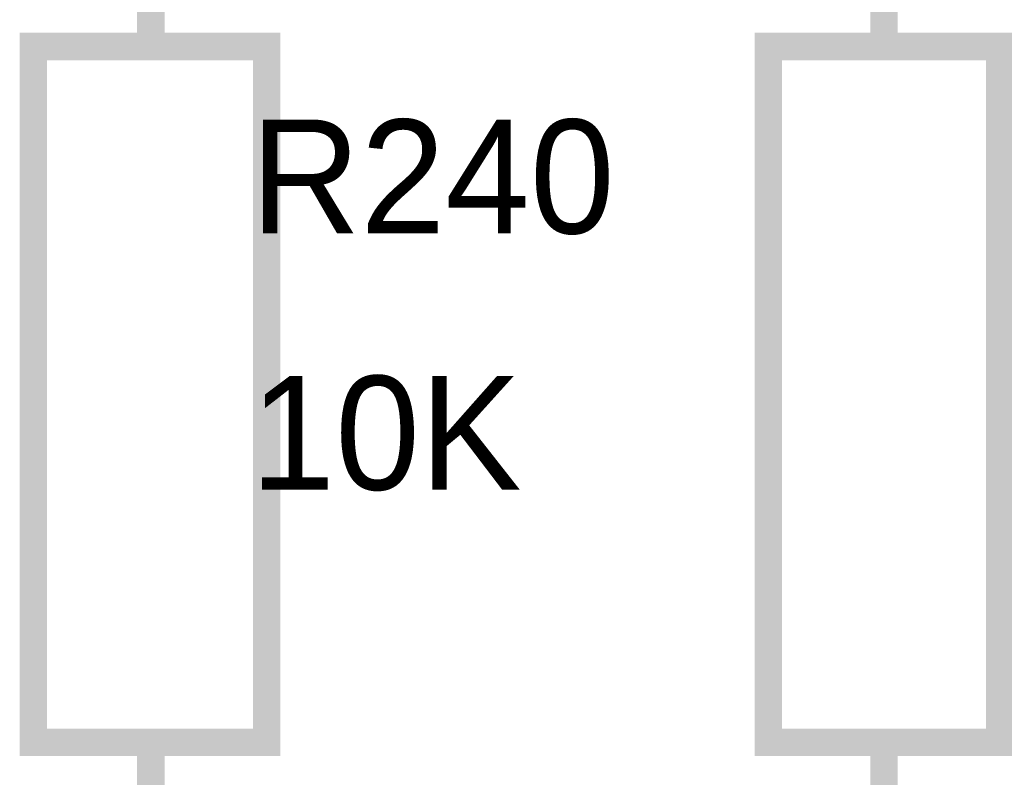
# Model space of a CAD drawing. Header units: inches. Extents: x 0 to 292, y 0 to 193.
# Tile 78 of 155: x 187.63 to 198.41, y 114.42 to 122.72. Entities that reach past the tile are written whole.
import ezdxf

# ---------------------------------------------------------------- set-up
doc = ezdxf.new("R2010")
doc.units = ezdxf.units.IN
doc.layers.add('Sheet', color=255, linetype='Continuous')

msp = doc.modelspace()

# ---------------------------------------------------------------- linework, layer by layer
at = {"layer": 'Sheet'}
for points in [[(189.07, 122.424, 0.3, 0.3, 0), (189.07, 124.958, 0.3, 0.3, 0)], [(197.097, 122.424, 0.3, 0.3, 0), (197.097, 124.958, 0.3, 0.3, 0)], [(189.07, 114.803, 0.3, 0.3, 0), (189.07, 112.249, 0.3, 0.3, 0)], [(197.097, 114.803, 0.3, 0.3, 0), (197.097, 112.249, 0.3, 0.3, 0)]]:
    msp.add_lwpolyline(points, format="xyseb", dxfattribs=at)
for points in [[(187.784, 122.424, 0.3, 0.3, 0), (190.337, 122.424, 0.3, 0.3, 0), (190.337, 114.803, 0.3, 0.3, 0), (187.784, 114.803, 0.3, 0.3, 0), (187.784, 122.424, 0.3, 0.3, 0)], [(187.784, 122.424, 0.0991, 0.0991, 0), (187.784, 114.803, 0.0991, 0.0991, 0), (190.337, 114.803, 0.0991, 0.0991, 0), (190.337, 122.424, 0.0991, 0.0991, 0), (187.784, 122.424, 0.0991, 0.0991, 0), (187.784, 122.424, 0.0991, 0.0991, 0)], [(195.831, 122.424, 0.3, 0.3, 0), (198.364, 122.424, 0.3, 0.3, 0), (198.364, 114.803, 0.3, 0.3, 0), (195.831, 114.803, 0.3, 0.3, 0), (195.831, 122.424, 0.3, 0.3, 0)], [(195.831, 122.424, 0.0991, 0.0991, 0), (195.831, 114.803, 0.0991, 0.0991, 0), (198.364, 114.803, 0.0991, 0.0991, 0), (198.364, 122.424, 0.0991, 0.0991, 0), (195.831, 122.424, 0.0991, 0.0991, 0), (195.831, 122.424, 0.0991, 0.0991, 0)]]:
    msp.add_lwpolyline(points, format="xyseb", close=True, dxfattribs=at)

# ---------------------------------------------------------------- texts
for s, p in [('R240', (190.161, 120.377)), ('10K', (190.161, 117.57))]:
    msp.add_text(s, height=1.2474, dxfattribs=at).set_placement(p)

doc.saveas('drawing.dxf')
